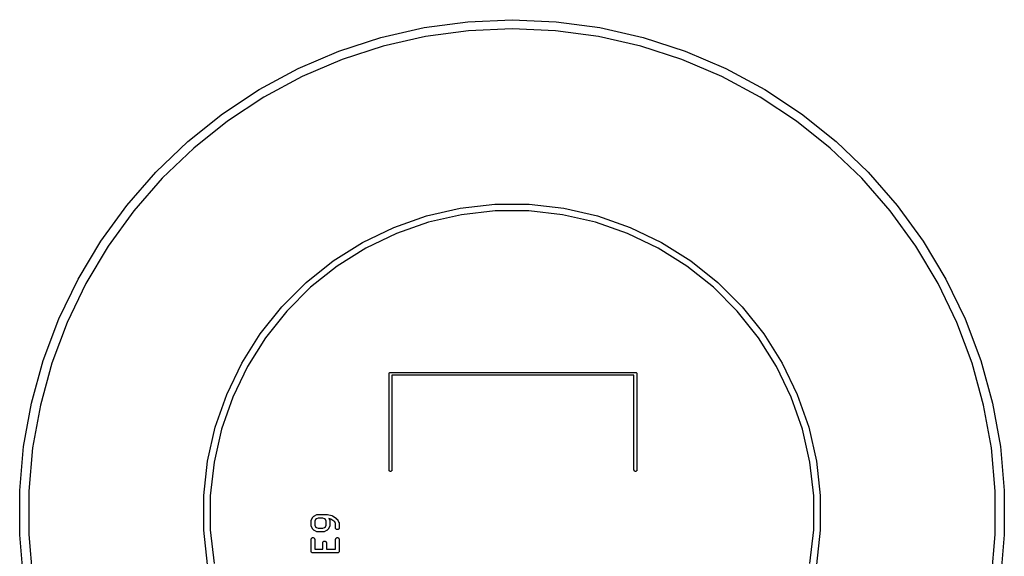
# Model space of a CAD drawing. Extents: x 3.09 to 8.99, y -6.18 to -2.41.
# Tile 33 of 119: x 6.17 to 7.75, y -5.26 to -4.39. Entities that reach past the tile are written whole.
import ezdxf

# ---------------------------------------------------------------- set-up
doc = ezdxf.new("R2010")
doc.units = 0
doc.header["$MEASUREMENT"] = 0
doc.layers.add('BLACK', color=7, linetype='CONTINUOUS')

msp = doc.modelspace()

# ---------------------------------------------------------------- linework, layer by layer
at = {"layer": 'BLACK', "linetype": 'CONTINUOUS'}
for p, q in [((6.81801, -4.4026), (6.88872, -4.39302)), ((6.88872, -4.39302), (6.96, -4.38982)), ((6.96, -4.38982), (7.03128, -4.39302)), ((7.03128, -4.39302), (7.10199, -4.4026)), ((6.74845, -4.41847), (6.81801, -4.4026)), ((6.89003, -4.40753), (6.82062, -4.41693)), ((6.96, -4.40439), (6.89003, -4.40753)), ((7.02997, -4.40753), (6.96, -4.40439)), ((7.09938, -4.41693), (7.02997, -4.40753)), ((7.10199, -4.4026), (7.17155, -4.41847)), ((6.68059, -4.44052), (6.74845, -4.41847)), ((6.75233, -4.43252), (6.68571, -4.45416)), ((6.82062, -4.41693), (6.75233, -4.43252)), ((7.16767, -4.43252), (7.09938, -4.41693)), ((7.23429, -4.45416), (7.16767, -4.43252)), ((7.17155, -4.41847), (7.23941, -4.44052)), ((6.61498, -4.46857), (6.68059, -4.44052)), ((7.23941, -4.44052), (7.30502, -4.46857)), ((6.68571, -4.45416), (6.6213, -4.48169)), ((7.2987, -4.48169), (7.23429, -4.45416)), ((6.55215, -4.50238), (6.61498, -4.46857)), ((7.30502, -4.46857), (7.36785, -4.50238)), ((6.6213, -4.48169), (6.55962, -4.51488)), ((7.36038, -4.51488), (7.2987, -4.48169)), ((6.4926, -4.54168), (6.55215, -4.50238)), ((7.36785, -4.50238), (7.4274, -4.54168)), ((6.55962, -4.51488), (6.50117, -4.55347)), ((7.41883, -4.55347), (7.36038, -4.51488)), ((6.43682, -4.58617), (6.4926, -4.54168)), ((7.4274, -4.54168), (7.48318, -4.58617)), ((6.50117, -4.55347), (6.4464, -4.59714)), ((7.4736, -4.59714), (7.41883, -4.55347)), ((6.38525, -4.63548), (6.43682, -4.58617)), ((7.48318, -4.58617), (7.53475, -4.63548)), ((6.4464, -4.59714), (6.39578, -4.64555)), ((7.52422, -4.64555), (7.4736, -4.59714)), ((6.3383, -4.68921), (6.38525, -4.63548)), ((7.53475, -4.63548), (7.5817, -4.68921)), ((6.39578, -4.64555), (6.34969, -4.69829)), ((7.57031, -4.69829), (7.52422, -4.64555)), ((6.29636, -4.74694), (6.3383, -4.68921)), ((6.34969, -4.69829), (6.30852, -4.75496)), ((6.82207, -4.70624), (6.87654, -4.69381)), ((6.87654, -4.69381), (6.93206, -4.68755)), ((6.93266, -4.69816), (6.87832, -4.70429)), ((6.93206, -4.68755), (6.98794, -4.68755)), ((6.98734, -4.69816), (6.93266, -4.69816)), ((7.04168, -4.70429), (6.98734, -4.69816)), ((6.98794, -4.68755), (7.04346, -4.69381)), ((7.04346, -4.69381), (7.09793, -4.70624)), ((7.61148, -4.75496), (7.57031, -4.69829)), ((7.5817, -4.68921), (7.62364, -4.74694)), ((6.76933, -4.72469), (6.82207, -4.70624)), ((6.82501, -4.71645), (6.7734, -4.73451)), ((6.87832, -4.70429), (6.82501, -4.71645)), ((7.09499, -4.71645), (7.04168, -4.70429)), ((7.1466, -4.73451), (7.09499, -4.71645)), ((7.09793, -4.70624), (7.15067, -4.72469)), ((6.71899, -4.74893), (6.76933, -4.72469)), ((7.15067, -4.72469), (7.20101, -4.74893)), ((6.25977, -4.80819), (6.29636, -4.74694)), ((6.67169, -4.77866), (6.71899, -4.74893)), ((6.7734, -4.73451), (6.72414, -4.75824)), ((7.19586, -4.75824), (7.1466, -4.73451)), ((7.20101, -4.74893), (7.24831, -4.77866)), ((7.62364, -4.74694), (7.66023, -4.80819)), ((6.30852, -4.75496), (6.27259, -4.81509)), ((6.72414, -4.75824), (6.67784, -4.78733)), ((7.24216, -4.78733), (7.19586, -4.75824)), ((7.64741, -4.81509), (7.61148, -4.75496)), ((6.628, -4.8135), (6.67169, -4.77866)), ((7.24831, -4.77866), (7.292, -4.8135)), ((6.67784, -4.78733), (6.63509, -4.82142)), ((7.28491, -4.82142), (7.24216, -4.78733)), ((6.22881, -4.87247), (6.25977, -4.80819)), ((6.5885, -4.853), (6.628, -4.8135)), ((7.292, -4.8135), (7.3315, -4.853)), ((7.66023, -4.80819), (7.69119, -4.87247)), ((6.27259, -4.81509), (6.2422, -4.8782)), ((6.63509, -4.82142), (6.59642, -4.86009)), ((7.32358, -4.86009), (7.28491, -4.82142)), ((7.6778, -4.8782), (7.64741, -4.81509)), ((6.55366, -4.89669), (6.5885, -4.853)), ((6.59642, -4.86009), (6.56233, -4.90284)), ((7.35767, -4.90284), (7.32358, -4.86009)), ((7.3315, -4.853), (7.36634, -4.89669)), ((6.20374, -4.93928), (6.22881, -4.87247)), ((7.69119, -4.87247), (7.71626, -4.93928)), ((6.2422, -4.8782), (6.21759, -4.94378)), ((7.70241, -4.94378), (7.6778, -4.8782)), ((6.52393, -4.94399), (6.55366, -4.89669)), ((6.56233, -4.90284), (6.53324, -4.94914)), ((7.38676, -4.94914), (7.35767, -4.90284)), ((7.36634, -4.89669), (7.39607, -4.94399)), ((6.18476, -5.00806), (6.20374, -4.93928)), ((7.71626, -4.93928), (7.73524, -5.00806)), ((6.21759, -4.94378), (6.19896, -5.0113)), ((6.49969, -4.99433), (6.52393, -4.94399)), ((6.53324, -4.94914), (6.50951, -4.9984)), ((7.41049, -4.9984), (7.38676, -4.94914)), ((7.39607, -4.94399), (7.42031, -4.99433)), ((7.72104, -5.0113), (7.70241, -4.94378)), ((6.76152, -4.96094), (6.76157, -4.96048)), ((6.76154, -4.96106), (6.76152, -4.96094)), ((6.76154, -5.11602), (6.76154, -4.96106)), ((6.76157, -4.96048), (6.7617, -4.96004)), ((6.7617, -4.96004), (6.76192, -4.95963)), ((6.76192, -4.95963), (6.76222, -4.95927)), ((6.76222, -4.95927), (6.76258, -4.95897)), ((6.76258, -4.95897), (6.76299, -4.95875)), ((6.76299, -4.95875), (6.76343, -4.95862)), ((6.76343, -4.95862), (6.76378, -4.95858)), ((6.76378, -4.95858), (6.7639, -4.95857)), ((6.76378, -4.95858), (6.76378, -4.95858)), ((6.7639, -4.95857), (6.76401, -4.95858)), ((6.76401, -4.95858), (7.1591, -4.95858)), ((7.15685, -4.96331), (6.76626, -4.96331)), ((6.76626, -4.96331), (6.76626, -5.11602)), ((7.15685, -5.11602), (7.15685, -4.96331)), ((7.1591, -4.95858), (7.15921, -4.95857)), ((7.15921, -4.95857), (7.15933, -4.95858)), ((7.15933, -4.95858), (7.15968, -4.95862)), ((7.15968, -4.95862), (7.16012, -4.95875)), ((7.16012, -4.95875), (7.16053, -4.95897)), ((7.16053, -4.95897), (7.16089, -4.95927)), ((7.16089, -4.95927), (7.16119, -4.95963)), ((7.16119, -4.95963), (7.16141, -4.96004)), ((7.16141, -4.96004), (7.16154, -4.96048)), ((7.16154, -4.96048), (7.16159, -4.96094)), ((7.16159, -4.96094), (7.16157, -4.96106)), ((7.16157, -4.96106), (7.16157, -5.11602)), ((6.48124, -5.04707), (6.49969, -4.99433)), ((6.50951, -4.9984), (6.49145, -5.05001)), ((7.42855, -5.05001), (7.41049, -4.9984)), ((7.42031, -4.99433), (7.43876, -5.04707)), ((6.17202, -5.07826), (6.18476, -5.00806)), ((6.19896, -5.0113), (6.18645, -5.08022)), ((7.73355, -5.08022), (7.72104, -5.0113)), ((7.73524, -5.00806), (7.74798, -5.07826)), ((6.46881, -5.10154), (6.48124, -5.04707)), ((6.49145, -5.05001), (6.47929, -5.10332)), ((7.44071, -5.10332), (7.42855, -5.05001)), ((7.43876, -5.04707), (7.45119, -5.10154)), ((6.16562, -5.14932), (6.17202, -5.07826)), ((6.18645, -5.08022), (6.18017, -5.14998)), ((7.73983, -5.14998), (7.73355, -5.08022)), ((7.74798, -5.07826), (7.75438, -5.14932)), ((6.46255, -5.15706), (6.46881, -5.10154)), ((6.47929, -5.10332), (6.47316, -5.15766)), ((7.44684, -5.15766), (7.44071, -5.10332)), ((7.45119, -5.10154), (7.45745, -5.15706)), ((6.76157, -5.11637), (6.76154, -5.11602)), ((6.7617, -5.11681), (6.76157, -5.11637)), ((6.76192, -5.11722), (6.7617, -5.11681)), ((6.76222, -5.11758), (6.76192, -5.11722)), ((6.76258, -5.11788), (6.76222, -5.11758)), ((6.76299, -5.1181), (6.76258, -5.11788)), ((6.76343, -5.11823), (6.76299, -5.1181)), ((6.7639, -5.11828), (6.76343, -5.11823)), ((6.76436, -5.11823), (6.7639, -5.11828)), ((6.76481, -5.1181), (6.76436, -5.11823)), ((6.76522, -5.11788), (6.76481, -5.1181)), ((6.76558, -5.11758), (6.76522, -5.11788)), ((6.76587, -5.11722), (6.76558, -5.11758)), ((6.76609, -5.11681), (6.76587, -5.11722)), ((6.76623, -5.11637), (6.76609, -5.11681)), ((6.76626, -5.11602), (6.76623, -5.11637)), ((7.15688, -5.11637), (7.15685, -5.11602)), ((7.15702, -5.11681), (7.15688, -5.11637)), ((7.15724, -5.11722), (7.15702, -5.11681)), ((7.15753, -5.11758), (7.15724, -5.11722)), ((7.15789, -5.11788), (7.15753, -5.11758)), ((7.1583, -5.1181), (7.15789, -5.11788)), ((7.15875, -5.11823), (7.1583, -5.1181)), ((7.15921, -5.11828), (7.15875, -5.11823)), ((7.15968, -5.11823), (7.15921, -5.11828)), ((7.16012, -5.1181), (7.15968, -5.11823)), ((7.16053, -5.11788), (7.16012, -5.1181)), ((7.16089, -5.11758), (7.16053, -5.11788)), ((7.16119, -5.11722), (7.16089, -5.11758)), ((7.16141, -5.11681), (7.16119, -5.11722)), ((7.16154, -5.11637), (7.16141, -5.11681)), ((7.16157, -5.11602), (7.16154, -5.11637)), ((6.16562, -5.22068), (6.16562, -5.14932)), ((6.18017, -5.14998), (6.18017, -5.22002)), ((6.46255, -5.21294), (6.46255, -5.15706)), ((6.47316, -5.15766), (6.47316, -5.21234)), ((7.44684, -5.21234), (7.44684, -5.15766)), ((7.45745, -5.15706), (7.45745, -5.21294)), ((7.73983, -5.22002), (7.73983, -5.14998)), ((7.75438, -5.14932), (7.75438, -5.22068)), ((6.63619, -5.19673), (6.63807, -5.19298)), ((6.63807, -5.19298), (6.63809, -5.19294)), ((6.63809, -5.19294), (6.63818, -5.1928)), ((6.63818, -5.1928), (6.63825, -5.19265)), ((6.63825, -5.19265), (6.63833, -5.19256)), ((6.63833, -5.19256), (6.6384, -5.19246)), ((6.6384, -5.19246), (6.63852, -5.19234)), ((6.63852, -5.19234), (6.63862, -5.19221)), ((6.63862, -5.19221), (6.6405, -5.19033)), ((6.6405, -5.19033), (6.64052, -5.19031)), ((6.64052, -5.19031), (6.64065, -5.1902)), ((6.64065, -5.1902), (6.64078, -5.19009)), ((6.64078, -5.19009), (6.64088, -5.19002)), ((6.64088, -5.19002), (6.64098, -5.18995)), ((6.64098, -5.18995), (6.64112, -5.18987)), ((6.64112, -5.18987), (6.64126, -5.18978)), ((6.64126, -5.18978), (6.64501, -5.18791)), ((6.64433, -5.19485), (6.64314, -5.19605)), ((6.64703, -5.1935), (6.64433, -5.19485)), ((6.64501, -5.18791), (6.64505, -5.18789)), ((6.64505, -5.18789), (6.64513, -5.18786)), ((6.64513, -5.18786), (6.64521, -5.18782)), ((6.64521, -5.18782), (6.6454, -5.18776)), ((6.6454, -5.18776), (6.64559, -5.18769)), ((6.64559, -5.18769), (6.64568, -5.18768)), ((6.64568, -5.18768), (6.64576, -5.18765)), ((6.64576, -5.18765), (6.64596, -5.18763)), ((6.64596, -5.18763), (6.64616, -5.1876)), ((6.64616, -5.1876), (6.64625, -5.1876)), ((6.64625, -5.1876), (6.64633, -5.18759)), ((6.64633, -5.18759), (6.66133, -5.18759)), ((6.65501, -5.1935), (6.64703, -5.1935)), ((6.65771, -5.19485), (6.65501, -5.1935)), ((6.6589, -5.19605), (6.65771, -5.19485)), ((6.66133, -5.18759), (6.66137, -5.18759)), ((6.66137, -5.18759), (6.66142, -5.1876)), ((6.66142, -5.1876), (6.66148, -5.1876)), ((6.66148, -5.1876), (6.66171, -5.18763)), ((6.66171, -5.18763), (6.66194, -5.18766)), ((6.66194, -5.18766), (6.662, -5.18768)), ((6.662, -5.18768), (6.66205, -5.18768)), ((6.66205, -5.18768), (6.66955, -5.18956)), ((6.66762, -5.19516), (6.6647, -5.19443)), ((6.6647, -5.19443), (6.66585, -5.19673)), ((6.67257, -5.19847), (6.66762, -5.19516)), ((6.66955, -5.18956), (6.66959, -5.18957)), ((6.66959, -5.18957), (6.66977, -5.18964)), ((6.66977, -5.18964), (6.66996, -5.18969)), ((6.66996, -5.18969), (6.67004, -5.18974)), ((6.67004, -5.18974), (6.67013, -5.18977)), ((6.67013, -5.18977), (6.67029, -5.18987)), ((6.67029, -5.18987), (6.67047, -5.18997)), ((6.67047, -5.18997), (6.67609, -5.19371)), ((6.67609, -5.19371), (6.6761, -5.19372)), ((6.6761, -5.19372), (6.6761, -5.19372)), ((6.6761, -5.19372), (6.6761, -5.19372)), ((6.6761, -5.19372), (6.67613, -5.19374)), ((6.67613, -5.19374), (6.67633, -5.19391)), ((6.67633, -5.19391), (6.67654, -5.19408)), ((6.67654, -5.19408), (6.67842, -5.19596)), ((6.63588, -5.19801), (6.63589, -5.19792)), ((6.63588, -5.19805), (6.63588, -5.19801)), ((6.63588, -5.20555), (6.63588, -5.19805)), ((6.63589, -5.20563), (6.63588, -5.20555)), ((6.63589, -5.19783), (6.63592, -5.19763)), ((6.63589, -5.19792), (6.63589, -5.19783)), ((6.63589, -5.20572), (6.63589, -5.20563)), ((6.63592, -5.20592), (6.63589, -5.20572)), ((6.63592, -5.19763), (6.63595, -5.19743)), ((6.63594, -5.20612), (6.63592, -5.20592)), ((6.63596, -5.2062), (6.63594, -5.20612)), ((6.63595, -5.19743), (6.63597, -5.19735)), ((6.63598, -5.20629), (6.63596, -5.2062)), ((6.63597, -5.19735), (6.63599, -5.19726)), ((6.63605, -5.20648), (6.63598, -5.20629)), ((6.63599, -5.19726), (6.63606, -5.19708)), ((6.6361, -5.20667), (6.63605, -5.20648)), ((6.63606, -5.19708), (6.63612, -5.19688)), ((6.63614, -5.20675), (6.6361, -5.20667)), ((6.63612, -5.19688), (6.63616, -5.19681)), ((6.63617, -5.20683), (6.63614, -5.20675)), ((6.63616, -5.19681), (6.63619, -5.19673)), ((6.63619, -5.20687), (6.63617, -5.20683)), ((6.63807, -5.21062), (6.63619, -5.20687)), ((6.63816, -5.21076), (6.63807, -5.21062)), ((6.63823, -5.2109), (6.63816, -5.21076)), ((6.63831, -5.211), (6.63823, -5.2109)), ((6.63837, -5.2111), (6.63831, -5.211)), ((6.63849, -5.21122), (6.63837, -5.2111)), ((6.64314, -5.19605), (6.64179, -5.19874)), ((6.64179, -5.19874), (6.64179, -5.20485)), ((6.64179, -5.20485), (6.64314, -5.20755)), ((6.64314, -5.20755), (6.64433, -5.20874)), ((6.64433, -5.20874), (6.64703, -5.21009)), ((6.64703, -5.21009), (6.65501, -5.21009)), ((6.65501, -5.21009), (6.65771, -5.20874)), ((6.65771, -5.20874), (6.6589, -5.20755)), ((6.66025, -5.19874), (6.6589, -5.19605)), ((6.6589, -5.20755), (6.66025, -5.20485)), ((6.66025, -5.20485), (6.66025, -5.19874)), ((6.66371, -5.21103), (6.66364, -5.21114)), ((6.66378, -5.21094), (6.66371, -5.21103)), ((6.66386, -5.21079), (6.66378, -5.21094)), ((6.66395, -5.21065), (6.66386, -5.21079)), ((6.66397, -5.21062), (6.66395, -5.21065)), ((6.66585, -5.20687), (6.66397, -5.21062)), ((6.66585, -5.19673), (6.66587, -5.19676)), ((6.66588, -5.20678), (6.66585, -5.20687)), ((6.66587, -5.19676), (6.6659, -5.19684)), ((6.66592, -5.20671), (6.66588, -5.20678)), ((6.6659, -5.19684), (6.66594, -5.19692)), ((6.66598, -5.20652), (6.66592, -5.20671)), ((6.66594, -5.19692), (6.66599, -5.19711)), ((6.66605, -5.20633), (6.66598, -5.20652)), ((6.66599, -5.19711), (6.66606, -5.1973)), ((6.66607, -5.20624), (6.66605, -5.20633)), ((6.66606, -5.1973), (6.66608, -5.19739)), ((6.66609, -5.20616), (6.66607, -5.20624)), ((6.66608, -5.19739), (6.6661, -5.19747)), ((6.66612, -5.20596), (6.66609, -5.20616)), ((6.6661, -5.19747), (6.66612, -5.19767)), ((6.66612, -5.19767), (6.66615, -5.19787)), ((6.66615, -5.20576), (6.66612, -5.20596)), ((6.66615, -5.19787), (6.66615, -5.19796)), ((6.66615, -5.19796), (6.66616, -5.19805)), ((6.66616, -5.20559), (6.66615, -5.20567)), ((6.66615, -5.20567), (6.66615, -5.20576)), ((6.66616, -5.19805), (6.66616, -5.20555)), ((6.66616, -5.20555), (6.66616, -5.20559)), ((6.6739, -5.1998), (6.67257, -5.19847)), ((6.67525, -5.20249), (6.6739, -5.1998)), ((6.67525, -5.2093), (6.67525, -5.20249)), ((6.67531, -5.20987), (6.67525, -5.2093)), ((6.67547, -5.21042), (6.67531, -5.20987)), ((6.67574, -5.21093), (6.67547, -5.21042)), ((6.67611, -5.21138), (6.67574, -5.21093)), ((6.67842, -5.19596), (6.67845, -5.19599)), ((6.67845, -5.19599), (6.67855, -5.19612)), ((6.67855, -5.19612), (6.67866, -5.19624)), ((6.67866, -5.19624), (6.67873, -5.19634)), ((6.67873, -5.19634), (6.67881, -5.19644)), ((6.67881, -5.19644), (6.67888, -5.19659)), ((6.67888, -5.19659), (6.67897, -5.19673)), ((6.67897, -5.19673), (6.68084, -5.20048)), ((6.68064, -5.21096), (6.68027, -5.2114)), ((6.68092, -5.21046), (6.68064, -5.21096)), ((6.68084, -5.20048), (6.68086, -5.20051)), ((6.68086, -5.20051), (6.68089, -5.20059)), ((6.68089, -5.20059), (6.68093, -5.20067)), ((6.68109, -5.20991), (6.68092, -5.21046)), ((6.68093, -5.20067), (6.68099, -5.20086)), ((6.68099, -5.20086), (6.68106, -5.20105)), ((6.68106, -5.20105), (6.68108, -5.20114)), ((6.68108, -5.20114), (6.6811, -5.20122)), ((6.68116, -5.20934), (6.68109, -5.20991)), ((6.6811, -5.20122), (6.68112, -5.20142)), ((6.68112, -5.20142), (6.68115, -5.20162)), ((6.68115, -5.20162), (6.68115, -5.20171)), ((6.68115, -5.20171), (6.68116, -5.2018)), ((6.68116, -5.2018), (6.68116, -5.2093)), ((6.68116, -5.2093), (6.68116, -5.20934)), ((6.17202, -5.29174), (6.16562, -5.22068)), ((6.18017, -5.22002), (6.18645, -5.28978)), ((6.46881, -5.26846), (6.46255, -5.21294)), ((6.47316, -5.21234), (6.47929, -5.26668)), ((6.63595, -5.22743), (6.63612, -5.22688)), ((6.63612, -5.22688), (6.6364, -5.22637)), ((6.6364, -5.22637), (6.63677, -5.22593)), ((6.63677, -5.22593), (6.63722, -5.22557)), ((6.63722, -5.22557), (6.63773, -5.2253)), ((6.63773, -5.2253), (6.63828, -5.22514)), ((6.63828, -5.22514), (6.63885, -5.22509)), ((6.63859, -5.21135), (6.63849, -5.21122)), ((6.63862, -5.21138), (6.63859, -5.21135)), ((6.6405, -5.21326), (6.63862, -5.21138)), ((6.63885, -5.22509), (6.63943, -5.22515)), ((6.63943, -5.22515), (6.63998, -5.22532)), ((6.63998, -5.22532), (6.64048, -5.22559)), ((6.64048, -5.22559), (6.64093, -5.22596)), ((6.64062, -5.21336), (6.6405, -5.21326)), ((6.64074, -5.21348), (6.64062, -5.21336)), ((6.64085, -5.21355), (6.64074, -5.21348)), ((6.64094, -5.21362), (6.64085, -5.21355)), ((6.64093, -5.22596), (6.64129, -5.22641)), ((6.64109, -5.2137), (6.64094, -5.21362)), ((6.64123, -5.21379), (6.64109, -5.2137)), ((6.64126, -5.21381), (6.64123, -5.21379)), ((6.64501, -5.21569), (6.64126, -5.21381)), ((6.64129, -5.22641), (6.64156, -5.22692)), ((6.64156, -5.22692), (6.64173, -5.22747)), ((6.64509, -5.21572), (6.64501, -5.21569)), ((6.64517, -5.21576), (6.64509, -5.21572)), ((6.64536, -5.21582), (6.64517, -5.21576)), ((6.64555, -5.21589), (6.64536, -5.21582)), ((6.64564, -5.21591), (6.64555, -5.21589)), ((6.64572, -5.21593), (6.64564, -5.21591)), ((6.64592, -5.21596), (6.64572, -5.21593)), ((6.64612, -5.21599), (6.64592, -5.21596)), ((6.64621, -5.21599), (6.64612, -5.21599)), ((6.64629, -5.216), (6.64621, -5.21599)), ((6.64633, -5.216), (6.64629, -5.216)), ((6.65571, -5.216), (6.64633, -5.216)), ((6.65579, -5.21599), (6.65571, -5.216)), ((6.65588, -5.21599), (6.65579, -5.21599)), ((6.65608, -5.21596), (6.65588, -5.21599)), ((6.65628, -5.21594), (6.65608, -5.21596)), ((6.65636, -5.21592), (6.65628, -5.21594)), ((6.65645, -5.2159), (6.65636, -5.21592)), ((6.65664, -5.21583), (6.65645, -5.2159)), ((6.65683, -5.21577), (6.65664, -5.21583)), ((6.65691, -5.21573), (6.65683, -5.21577)), ((6.65699, -5.2157), (6.65691, -5.21573)), ((6.65703, -5.21569), (6.65699, -5.2157)), ((6.66078, -5.21381), (6.65703, -5.21569)), ((6.66092, -5.21372), (6.66078, -5.21381)), ((6.66106, -5.21365), (6.66092, -5.21372)), ((6.66116, -5.21357), (6.66106, -5.21365)), ((6.66126, -5.2135), (6.66116, -5.21357)), ((6.66139, -5.21339), (6.66126, -5.2135)), ((6.66151, -5.21329), (6.66139, -5.21339)), ((6.66154, -5.21326), (6.66151, -5.21329)), ((6.66342, -5.21138), (6.66154, -5.21326)), ((6.66352, -5.21125), (6.66342, -5.21138)), ((6.66364, -5.21114), (6.66352, -5.21125)), ((6.67532, -5.22743), (6.67549, -5.22688)), ((6.67549, -5.22688), (6.67577, -5.22637)), ((6.67577, -5.22637), (6.67614, -5.22593)), ((6.67655, -5.21174), (6.67611, -5.21138)), ((6.67614, -5.22593), (6.67659, -5.22557)), ((6.67706, -5.21202), (6.67655, -5.21174)), ((6.67659, -5.22557), (6.6771, -5.2253)), ((6.67761, -5.21219), (6.67706, -5.21202)), ((6.6771, -5.2253), (6.67765, -5.22514)), ((6.67818, -5.21225), (6.67761, -5.21219)), ((6.67765, -5.22514), (6.67822, -5.22509)), ((6.67876, -5.2122), (6.67818, -5.21225)), ((6.67822, -5.22509), (6.6788, -5.22515)), ((6.67931, -5.21203), (6.67876, -5.2122)), ((6.6788, -5.22515), (6.67935, -5.22532)), ((6.67982, -5.21177), (6.67931, -5.21203)), ((6.67935, -5.22532), (6.67986, -5.22559)), ((6.68027, -5.2114), (6.67982, -5.21177)), ((6.67986, -5.22559), (6.6803, -5.22596)), ((6.6803, -5.22596), (6.68066, -5.22641)), ((6.68066, -5.22641), (6.68093, -5.22692)), ((6.68093, -5.22692), (6.6811, -5.22747)), ((7.44071, -5.26668), (7.44684, -5.21234)), ((7.45745, -5.21294), (7.45119, -5.26846)), ((7.73355, -5.28978), (7.73983, -5.22002)), ((7.75438, -5.22068), (7.74798, -5.29174)), ((6.63588, -5.228), (6.63595, -5.22743)), ((6.63588, -5.22804), (6.63588, -5.228)), ((6.63588, -5.24679), (6.63588, -5.22804)), ((6.64173, -5.22747), (6.64179, -5.22804)), ((6.64179, -5.22804), (6.64179, -5.24384)), ((6.65463, -5.23363), (6.65469, -5.23305)), ((6.65463, -5.23367), (6.65463, -5.23363)), ((6.65463, -5.24384), (6.65463, -5.23367)), ((6.65469, -5.23305), (6.65487, -5.2325)), ((6.65487, -5.2325), (6.65515, -5.232)), ((6.65515, -5.232), (6.65552, -5.23156)), ((6.65552, -5.23156), (6.65596, -5.2312)), ((6.65596, -5.2312), (6.65648, -5.23093)), ((6.65648, -5.23093), (6.65703, -5.23077)), ((6.65703, -5.23077), (6.6576, -5.23071)), ((6.6576, -5.23071), (6.65818, -5.23077)), ((6.65818, -5.23077), (6.65873, -5.23094)), ((6.65873, -5.23094), (6.65923, -5.23122)), ((6.65923, -5.23122), (6.65968, -5.23159)), ((6.65968, -5.23159), (6.66004, -5.23203)), ((6.66004, -5.23203), (6.66031, -5.23254)), ((6.66031, -5.23254), (6.66048, -5.23309)), ((6.66048, -5.23309), (6.66053, -5.23367)), ((6.66053, -5.23367), (6.66053, -5.24384)), ((6.67525, -5.228), (6.67532, -5.22743)), ((6.67525, -5.22804), (6.67525, -5.228)), ((6.67525, -5.24384), (6.67525, -5.22804)), ((6.6811, -5.22747), (6.68116, -5.22804)), ((6.68116, -5.22804), (6.68116, -5.24679)), ((6.63591, -5.24707), (6.63588, -5.24679)), ((6.63593, -5.24734), (6.63591, -5.24707)), ((6.63594, -5.24735), (6.63593, -5.24734)), ((6.63594, -5.24736), (6.63594, -5.24735)), ((6.63602, -5.24763), (6.63594, -5.24736)), ((6.6361, -5.2479), (6.63602, -5.24763)), ((6.6361, -5.24791), (6.6361, -5.2479)), ((6.6361, -5.24792), (6.6361, -5.24791)), ((6.63623, -5.24816), (6.6361, -5.24792)), ((6.63636, -5.24841), (6.63623, -5.24816)), ((6.63637, -5.24842), (6.63636, -5.24841)), ((6.63655, -5.24864), (6.63637, -5.24842)), ((6.63637, -5.24842), (6.63637, -5.24842)), ((6.63672, -5.24886), (6.63655, -5.24864)), ((6.63673, -5.24886), (6.63672, -5.24886)), ((6.63674, -5.24887), (6.63673, -5.24886)), ((6.63695, -5.24905), (6.63674, -5.24887)), ((6.63717, -5.24923), (6.63695, -5.24905)), ((6.63718, -5.24924), (6.63717, -5.24923)), ((6.63717, -5.24923), (6.63717, -5.24923)), ((6.63743, -5.24937), (6.63718, -5.24924)), ((6.63767, -5.2495), (6.63743, -5.24937)), ((6.63768, -5.24951), (6.63767, -5.2495)), ((6.63769, -5.24951), (6.63768, -5.24951)), ((6.63796, -5.2496), (6.63769, -5.24951)), ((6.63822, -5.24968), (6.63796, -5.2496)), ((6.63823, -5.24968), (6.63822, -5.24968)), ((6.63824, -5.24968), (6.63823, -5.24968)), ((6.63852, -5.24971), (6.63824, -5.24968)), ((6.63879, -5.24974), (6.63852, -5.24971)), ((6.63881, -5.24974), (6.63879, -5.24974)), ((6.63883, -5.24974), (6.63881, -5.24974)), ((6.63881, -5.24974), (6.63881, -5.24974)), ((6.63881, -5.24974), (6.63881, -5.24974)), ((6.6782, -5.24974), (6.63883, -5.24974)), ((6.64179, -5.24384), (6.65463, -5.24384)), ((6.66053, -5.24384), (6.67525, -5.24384)), ((6.67848, -5.24972), (6.6782, -5.24974)), ((6.67876, -5.24969), (6.67848, -5.24972)), ((6.67877, -5.24969), (6.67876, -5.24969)), ((6.67878, -5.24969), (6.67877, -5.24969)), ((6.67904, -5.24961), (6.67878, -5.24969)), ((6.67931, -5.24953), (6.67904, -5.24961)), ((6.67932, -5.24952), (6.67931, -5.24953)), ((6.67933, -5.24952), (6.67932, -5.24952)), ((6.67957, -5.24939), (6.67933, -5.24952)), ((6.67982, -5.24926), (6.67957, -5.24939)), ((6.67983, -5.24925), (6.67982, -5.24926)), ((6.67984, -5.24925), (6.67983, -5.24925)), ((6.68005, -5.24907), (6.67984, -5.24925)), ((6.68027, -5.2489), (6.68005, -5.24907)), ((6.68028, -5.24889), (6.68027, -5.2489)), ((6.68046, -5.24867), (6.68028, -5.24889)), ((6.68028, -5.24889), (6.68028, -5.24889)), ((6.68064, -5.24846), (6.68046, -5.24867)), ((6.68065, -5.24845), (6.68064, -5.24846)), ((6.68078, -5.2482), (6.68065, -5.24844)), ((6.68065, -5.24844), (6.68065, -5.24845)), ((6.68092, -5.24795), (6.68078, -5.2482)), ((6.68093, -5.24793), (6.68092, -5.24794)), ((6.68092, -5.24794), (6.68092, -5.24795)), ((6.68101, -5.24767), (6.68093, -5.24793)), ((6.68109, -5.2474), (6.68101, -5.24767)), ((6.6811, -5.24738), (6.68109, -5.24739)), ((6.68109, -5.24739), (6.68109, -5.2474)), ((6.68113, -5.24711), (6.6811, -5.24738)), ((6.68116, -5.24683), (6.68113, -5.24711)), ((6.68116, -5.24679), (6.68116, -5.24681)), ((6.68116, -5.24681), (6.68116, -5.24681)), ((6.68116, -5.24681), (6.68116, -5.24681)), ((6.68116, -5.24681), (6.68116, -5.24683))]:
    msp.add_line(p, q, dxfattribs=at)

doc.saveas('drawing.dxf')
